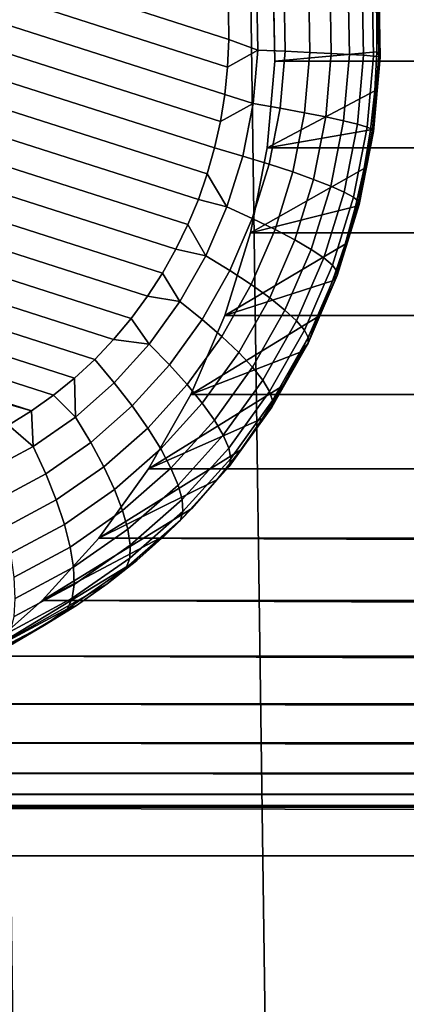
# Model space of a CAD drawing. Header units: metres. Extents: x -22 to 239, y -22 to 22.
# Tile 189 of 256: x 212.497 to 213, y 1.455 to 2.736. Entities that reach past the tile are written whole.
import ezdxf

# ---------------------------------------------------------------- set-up
doc = ezdxf.new("R2010")
doc.units = ezdxf.units.M
doc.layers.add('solid_10_151_033_XXX', color=7, linetype='CONTINUOUS')

msp = doc.modelspace()

# ---------------------------------------------------------------- linework, layer by layer
at = {"layer": 'solid_10_151_033_XXX'}
for points in [[(212.672134, -11.787946, 229.16452), (212.341324, 11.96209, 229.044113), (212.00592, 12.125679, 228.922043), (212.341324, -11.96209, 229.044113)], [(212.997879, -11.603481, 229.283081), (212.672134, 11.787946, 229.16452), (212.341324, 11.96209, 229.044113), (212.672134, -11.787946, 229.16452)], [(213.318314, -11.408838, 229.399719), (212.997879, 11.603481, 229.283081), (212.672134, 11.787946, 229.16452), (212.997879, -11.603481, 229.283081)], [(213.633255, -11.204146, 229.514343), (213.318314, 11.408838, 229.399719), (212.997879, 11.603481, 229.283081), (213.318314, -11.408838, 229.399719)], [(212.769028, 2.71061, 183.22731), (211.763611, 3.033459, 182.861359), (211.78302, 3.063559, 182.868423), (212.768494, 2.746919, 183.227112)], [(212.767426, 2.674533, 183.22673), (211.746094, 3.002293, 182.854996), (211.763611, 3.033459, 182.861359), (212.769028, 2.71061, 183.22731)], [(212.763748, 2.638899, 183.225388), (211.73053, 2.970198, 182.849319), (211.746094, 3.002293, 182.854996), (212.767426, 2.674533, 183.22673)], [(212.758102, 2.603888, 183.223328), (211.716965, 2.937386, 182.844391), (211.73053, 2.970198, 182.849319), (212.763748, 2.638899, 183.225388)], [(212.750488, 2.56957, 183.220566), (211.705414, 2.904056, 182.840179), (211.716965, 2.937386, 182.844391), (212.758102, 2.603888, 183.223328)], [(212.740952, 2.535803, 183.217087), (211.695877, 2.870288, 182.836716), (211.705414, 2.904056, 182.840179), (212.750488, 2.56957, 183.220566)], [(212.729401, 2.502473, 183.212891), (211.688263, 2.835971, 182.833939), (211.695877, 2.870288, 182.836716), (212.740952, 2.535803, 183.217087)], [(212.715836, 2.469661, 183.207947), (211.682617, 2.800959, 182.831894), (211.688263, 2.835971, 182.833939), (212.729401, 2.502473, 183.212891)], [(212.700272, 2.437566, 183.202286), (211.67894, 2.765326, 182.830551), (211.682617, 2.800959, 182.831894), (212.715836, 2.469661, 183.207947)], [(230.013138, 2.795258, 190.567825), (230.011154, 2.682257, 190.567108), (212.828659, 2.682257, 184.313187), (212.82666, 2.795258, 184.312469)], [(212.961578, 2.69444, 183.561203), (212.961578, 2.745419, 183.561203), (212.82666, 2.795258, 184.312469), (212.828659, 2.682257, 184.313187)], [(212.944061, 2.689874, 183.396545), (212.942474, 2.779998, 183.395966), (212.955368, 2.781926, 183.435791), (212.957016, 2.688909, 183.436386)], [(212.957016, 2.688909, 183.436386), (212.955368, 2.781926, 183.435791), (212.962601, 2.783492, 183.47702), (212.964279, 2.688126, 183.477631)], [(212.965729, 2.687539, 183.519501), (212.96402, 2.784665, 183.518875), (212.961578, 2.745419, 183.561203), (212.961578, 2.69444, 183.561203)], [(212.964279, 2.688126, 183.477631), (212.962601, 2.783492, 183.47702), (212.96402, 2.784665, 183.518875), (212.965729, 2.687539, 183.519501)], [(212.806625, 2.696658, 183.244049), (212.805389, 2.766439, 183.243607), (212.840836, 2.769502, 183.265732), (212.842148, 2.695126, 183.266205)], [(212.842148, 2.695126, 183.266205), (212.840836, 2.769502, 183.265732), (212.872849, 2.772445, 183.292587), (212.874237, 2.693653, 183.293091)], [(212.874237, 2.693653, 183.293091), (212.872849, 2.772445, 183.292587), (212.900818, 2.77521, 183.323669), (212.902267, 2.69227, 183.324203)], [(212.902267, 2.69227, 183.324203), (212.900818, 2.77521, 183.323669), (212.924179, 2.777744, 183.358353), (212.925705, 2.691002, 183.358902)], [(212.925705, 2.691002, 183.358902), (212.924179, 2.777744, 183.358353), (212.942474, 2.779998, 183.395966), (212.944061, 2.689874, 183.396545)], [(212.682755, 2.406399, 183.195908), (211.677353, 2.729249, 182.829971), (211.67894, 2.765326, 182.830551), (212.700272, 2.437566, 183.202286)], [(212.769028, 2.71061, 183.22731), (212.768494, 2.746919, 183.227112), (212.805389, 2.766439, 183.243607), (212.806625, 2.696658, 183.244049)], [(212.663345, 2.3763, 183.188843), (211.677872, 2.69294, 182.830154), (211.677353, 2.729249, 182.829971), (212.682755, 2.406399, 183.195908)], [(212.767426, 2.674533, 183.22673), (212.769028, 2.71061, 183.22731), (212.806625, 2.696658, 183.244049)], [(212.642105, 2.347437, 183.181107), (211.680542, 2.656545, 182.831131), (211.677872, 2.69294, 182.830154), (212.663345, 2.3763, 183.188843)], [(212.763748, 2.638899, 183.225388), (212.767426, 2.674533, 183.22673), (212.806625, 2.696658, 183.244049), (212.800507, 2.627171, 183.241821)], [(212.800507, 2.627171, 183.241821), (212.806625, 2.696658, 183.244049), (212.842148, 2.695126, 183.266205), (212.835617, 2.621062, 183.263824)], [(212.961578, 2.69444, 183.561203), (212.828659, 2.682257, 184.313187), (212.81871, 2.569511, 184.30957), (212.958801, 2.643547, 183.560196)], [(212.835617, 2.621062, 183.263824), (212.842148, 2.695126, 183.266205), (212.874237, 2.693653, 183.293091), (212.867325, 2.615192, 183.290573)], [(212.867325, 2.615192, 183.290573), (212.874237, 2.693653, 183.293091), (212.902267, 2.69227, 183.324203), (212.894989, 2.609677, 183.321548)], [(212.894989, 2.609677, 183.321548), (212.902267, 2.69227, 183.324203), (212.925705, 2.691002, 183.358902), (212.918091, 2.604623, 183.35614)], [(212.918091, 2.604623, 183.35614), (212.925705, 2.691002, 183.358902), (212.944061, 2.689874, 183.396545), (212.936157, 2.600129, 183.393677)], [(212.965729, 2.687539, 183.519501), (212.961578, 2.69444, 183.561203), (212.958801, 2.643547, 183.560196)], [(230.011154, 2.682257, 190.567108), (230.021088, 2.569511, 190.570724), (212.81871, 2.569511, 184.30957), (212.828659, 2.682257, 184.313187)], [(212.936157, 2.600129, 183.393677), (212.944061, 2.689874, 183.396545), (212.957016, 2.688909, 183.436386), (212.948853, 2.596283, 183.433411)], [(212.948853, 2.596283, 183.433411), (212.957016, 2.688909, 183.436386), (212.964279, 2.688126, 183.477631), (212.955917, 2.593159, 183.474594)], [(212.957214, 2.59082, 183.516403), (212.965729, 2.687539, 183.519501), (212.958801, 2.643547, 183.560196), (212.953232, 2.592913, 183.558167)], [(212.955917, 2.593159, 183.474594), (212.964279, 2.688126, 183.477631), (212.965729, 2.687539, 183.519501), (212.957214, 2.59082, 183.516403)], [(212.619156, 2.320012, 183.17276), (211.685379, 2.620245, 182.832886), (211.680542, 2.656545, 182.831131), (212.642105, 2.347437, 183.181107)], [(212.953232, 2.592913, 183.558167), (212.958801, 2.643547, 183.560196), (212.81871, 2.569511, 184.30957)], [(212.750488, 2.56957, 183.220566), (212.758102, 2.603888, 183.223328), (212.800507, 2.627171, 183.241821), (212.787109, 2.55885, 183.236938)], [(212.758102, 2.603888, 183.223328), (212.763748, 2.638899, 183.225388), (212.800507, 2.627171, 183.241821)], [(212.787109, 2.55885, 183.236938), (212.800507, 2.627171, 183.241821), (212.835617, 2.621062, 183.263824), (212.82135, 2.548241, 183.258636)], [(212.594574, 2.294145, 183.163818), (211.692368, 2.58428, 182.835434), (211.685379, 2.620245, 182.832886), (212.619156, 2.320012, 183.17276)], [(212.82135, 2.548241, 183.258636), (212.835617, 2.621062, 183.263824), (212.867325, 2.615192, 183.290573), (212.852203, 2.538048, 183.28508)], [(212.852203, 2.538048, 183.28508), (212.867325, 2.615192, 183.290573), (212.894989, 2.609677, 183.321548), (212.879074, 2.52847, 183.31575)], [(212.879074, 2.52847, 183.31575), (212.894989, 2.609677, 183.321548), (212.918091, 2.604623, 183.35614), (212.901443, 2.519694, 183.350082)], [(212.901443, 2.519694, 183.350082), (212.918091, 2.604623, 183.35614), (212.936157, 2.600129, 183.393677), (212.918854, 2.51189, 183.387375)], [(212.953232, 2.592913, 183.558167), (212.81871, 2.569511, 184.30957), (212.797012, 2.458781, 184.301666), (212.944916, 2.542709, 183.555145)], [(212.918854, 2.51189, 183.387375), (212.936157, 2.600129, 183.393677), (212.948853, 2.596283, 183.433411), (212.930984, 2.505211, 183.42691)], [(212.930984, 2.505211, 183.42691), (212.948853, 2.596283, 183.433411), (212.955917, 2.593159, 183.474594), (212.937607, 2.499787, 183.467926)], [(212.938568, 2.495725, 183.509613), (212.957214, 2.59082, 183.516403), (212.944916, 2.542709, 183.555145), (212.933868, 2.493104, 183.551117)], [(212.937607, 2.499787, 183.467926), (212.955917, 2.593159, 183.474594), (212.957214, 2.59082, 183.516403), (212.938568, 2.495725, 183.509613)], [(212.957214, 2.59082, 183.516403), (212.953232, 2.592913, 183.558167), (212.944916, 2.542709, 183.555145)], [(212.568481, 2.269968, 183.154312), (211.701492, 2.548801, 182.83876), (211.692368, 2.58428, 182.835434), (212.594574, 2.294145, 183.163818)], [(212.740952, 2.535803, 183.217087), (212.750488, 2.56957, 183.220566), (212.787109, 2.55885, 183.236938), (212.766602, 2.492554, 183.229477)], [(230.021088, 2.569511, 190.570724), (230.042801, 2.458781, 190.578629), (212.797012, 2.458781, 184.301666), (212.81871, 2.569511, 184.30957)], [(212.766602, 2.492554, 183.229477), (212.787109, 2.55885, 183.236938), (212.82135, 2.548241, 183.258636), (212.7995, 2.47758, 183.250671)], [(212.541061, 2.247637, 183.144333), (211.712738, 2.513982, 182.84285), (211.701492, 2.548801, 182.83876), (212.568481, 2.269968, 183.154312)], [(212.933868, 2.493104, 183.551117), (212.944916, 2.542709, 183.555145), (212.797012, 2.458781, 184.301666)], [(212.7995, 2.47758, 183.250671), (212.82135, 2.548241, 183.258636), (212.852203, 2.538048, 183.28508), (212.829056, 2.463192, 183.276642)], [(212.829056, 2.463192, 183.276642), (212.852203, 2.538048, 183.28508), (212.879074, 2.52847, 183.31575), (212.854706, 2.449672, 183.306885)], [(212.766602, 2.492554, 183.229477), (212.729401, 2.502473, 183.212891), (212.740952, 2.535803, 183.217087)], [(212.854706, 2.449672, 183.306885), (212.879074, 2.52847, 183.31575), (212.901443, 2.519694, 183.350082), (212.875961, 2.437283, 183.340805)], [(212.512421, 2.227223, 183.133911), (211.725983, 2.480052, 182.847672), (211.712738, 2.513982, 182.84285), (212.541061, 2.247637, 183.144333)], [(212.875961, 2.437283, 183.340805), (212.901443, 2.519694, 183.350082), (212.918854, 2.51189, 183.387375), (212.89238, 2.426267, 183.377731)], [(212.89238, 2.426267, 183.377731), (212.918854, 2.51189, 183.387375), (212.930984, 2.505211, 183.42691), (212.903671, 2.41684, 183.416962)], [(212.766602, 2.492554, 183.229477), (212.739258, 2.429119, 183.219528), (212.715836, 2.469661, 183.207947), (212.729401, 2.502473, 183.212891)], [(212.903671, 2.41684, 183.416962), (212.930984, 2.505211, 183.42691), (212.937607, 2.499787, 183.467926), (212.909592, 2.409184, 183.457733)], [(212.909592, 2.409184, 183.457733), (212.937607, 2.499787, 183.467926), (212.938568, 2.495725, 183.509613), (212.910034, 2.403449, 183.499222)], [(212.739258, 2.429119, 183.219528), (212.766602, 2.492554, 183.229477), (212.7995, 2.47758, 183.250671), (212.77034, 2.409966, 183.240067)], [(212.92012, 2.444267, 183.546127), (212.933868, 2.493104, 183.551117), (212.797012, 2.458781, 184.301666), (212.763779, 2.351335, 184.289581)], [(212.910034, 2.403449, 183.499222), (212.938568, 2.495725, 183.509613), (212.92012, 2.444267, 183.546127)], [(212.92012, 2.444267, 183.546127), (212.938568, 2.495725, 183.509613), (212.933868, 2.493104, 183.551117)], [(212.512421, 2.227223, 183.133911), (211.741211, 2.44713, 182.85321), (211.725983, 2.480052, 182.847672)], [(212.77034, 2.409966, 183.240067), (212.7995, 2.47758, 183.250671), (212.829056, 2.463192, 183.276642), (212.798172, 2.391564, 183.265411)], [(212.739258, 2.429119, 183.219528), (212.700272, 2.437566, 183.202286), (212.715836, 2.469661, 183.207947)], [(212.798172, 2.391564, 183.265411), (212.829056, 2.463192, 183.276642), (212.854706, 2.449672, 183.306885), (212.822205, 2.374271, 183.295059)], [(212.512421, 2.227223, 183.133911), (212.482651, 2.2088, 183.123077), (211.741211, 2.44713, 182.85321)], [(230.042801, 2.458781, 190.578629), (230.076019, 2.351335, 190.590714), (212.763779, 2.351335, 184.289581), (212.797012, 2.458781, 184.301666)], [(212.822205, 2.374271, 183.295059), (212.854706, 2.449672, 183.306885), (212.875961, 2.437283, 183.340805), (212.841965, 2.358427, 183.32843)], [(212.739258, 2.429119, 183.219528), (212.705414, 2.36934, 183.207214), (212.682755, 2.406399, 183.195908), (212.700272, 2.437566, 183.202286)], [(212.903748, 2.396363, 183.540161), (212.92012, 2.444267, 183.546127), (212.763779, 2.351335, 184.289581)], [(212.841965, 2.358427, 183.32843), (212.875961, 2.437283, 183.340805), (212.89238, 2.426267, 183.377731), (212.857056, 2.344338, 183.364883)], [(212.910034, 2.403449, 183.499222), (212.92012, 2.444267, 183.546127), (212.903748, 2.396363, 183.540161)], [(212.705414, 2.36934, 183.207214), (212.739258, 2.429119, 183.219528), (212.77034, 2.409966, 183.240067), (212.734268, 2.34625, 183.226944)], [(212.857056, 2.344338, 183.364883), (212.89238, 2.426267, 183.377731), (212.903671, 2.41684, 183.416962), (212.867218, 2.33228, 183.403702)], [(212.734268, 2.34625, 183.226944), (212.77034, 2.409966, 183.240067), (212.798172, 2.391564, 183.265411), (212.759964, 2.324065, 183.251495)], [(212.867218, 2.33228, 183.403702), (212.903671, 2.41684, 183.416962), (212.909592, 2.409184, 183.457733), (212.872208, 2.322488, 183.444122)], [(212.872208, 2.322488, 183.444122), (212.909592, 2.409184, 183.457733), (212.910034, 2.403449, 183.499222), (212.871964, 2.315153, 183.485382)], [(212.705414, 2.36934, 183.207214), (212.663345, 2.3763, 183.188843), (212.682755, 2.406399, 183.195908)], [(212.884766, 2.349553, 183.533249), (212.903748, 2.396363, 183.540161), (212.763779, 2.351335, 184.289581), (212.719406, 2.248406, 184.273422)], [(212.871964, 2.315153, 183.485382), (212.910034, 2.403449, 183.499222), (212.884766, 2.349553, 183.533249)], [(212.910034, 2.403449, 183.499222), (212.903748, 2.396363, 183.540161), (212.884766, 2.349553, 183.533249)], [(212.759964, 2.324065, 183.251495), (212.798172, 2.391564, 183.265411), (212.822205, 2.374271, 183.295059), (212.781967, 2.303218, 183.280411)], [(212.705414, 2.36934, 183.207214), (212.665482, 2.31397, 183.192673), (212.642105, 2.347437, 183.181107), (212.663345, 2.3763, 183.188843)], [(212.781967, 2.303218, 183.280411), (212.822205, 2.374271, 183.295059), (212.841965, 2.358427, 183.32843), (212.799881, 2.284116, 183.31311)], [(212.665482, 2.31397, 183.192673), (212.705414, 2.36934, 183.207214), (212.734268, 2.34625, 183.226944), (212.691711, 2.287233, 183.211456)], [(212.799881, 2.284116, 183.31311), (212.841965, 2.358427, 183.32843), (212.857056, 2.344338, 183.364883), (212.813354, 2.267131, 183.348969)], [(212.665482, 2.31397, 183.192673), (212.619156, 2.320012, 183.17276), (212.642105, 2.347437, 183.181107)], [(212.691711, 2.287233, 183.211456), (212.734268, 2.34625, 183.226944), (212.759964, 2.324065, 183.251495), (212.714874, 2.261544, 183.235092)], [(230.076019, 2.351335, 190.590714), (230.120392, 2.248406, 190.606873), (212.719406, 2.248406, 184.273422), (212.763779, 2.351335, 184.289581)], [(212.863266, 2.303997, 183.525421), (212.884766, 2.349553, 183.533249), (212.719406, 2.248406, 184.273422)], [(212.871964, 2.315153, 183.485382), (212.884766, 2.349553, 183.533249), (212.863266, 2.303997, 183.525421)], [(212.813354, 2.267131, 183.348969), (212.857056, 2.344338, 183.364883), (212.867218, 2.33228, 183.403702), (212.822098, 2.252595, 183.387283)], [(212.822098, 2.252595, 183.387283), (212.867218, 2.33228, 183.403702), (212.872208, 2.322488, 183.444122), (212.825958, 2.24079, 183.427292)], [(212.665482, 2.31397, 183.192673), (212.61998, 2.263705, 183.176117), (212.594574, 2.294145, 183.163818), (212.619156, 2.320012, 183.17276)], [(212.714874, 2.261544, 183.235092), (212.759964, 2.324065, 183.251495), (212.781967, 2.303218, 183.280411), (212.734512, 2.237406, 183.263138)], [(212.825958, 2.24079, 183.427292), (212.872208, 2.322488, 183.444122), (212.871964, 2.315153, 183.485382), (212.82486, 2.231948, 183.468231)], [(212.61998, 2.263705, 183.176117), (212.665482, 2.31397, 183.192673), (212.691711, 2.287233, 183.211456), (212.643219, 2.233658, 183.193802)], [(212.82486, 2.231948, 183.468231), (212.871964, 2.315153, 183.485382), (212.839325, 2.259847, 183.516708)], [(212.871964, 2.315153, 183.485382), (212.863266, 2.303997, 183.525421), (212.839325, 2.259847, 183.516708)], [(212.569489, 2.219177, 183.157745), (212.568481, 2.269968, 183.154312), (212.594574, 2.294145, 183.163818), (212.61998, 2.263705, 183.176117)], [(212.839325, 2.259847, 183.516708), (212.863266, 2.303997, 183.525421), (212.719406, 2.248406, 184.273422), (212.664597, 2.151601, 184.253479)], [(212.734512, 2.237406, 183.263138), (212.781967, 2.303218, 183.280411), (212.799881, 2.284116, 183.31311), (212.750259, 2.215286, 183.295059)], [(212.643219, 2.233658, 183.193802), (212.691711, 2.287233, 183.211456), (212.714874, 2.261544, 183.235092), (212.663498, 2.204788, 183.2164)], [(212.750259, 2.215286, 183.295059), (212.799881, 2.284116, 183.31311), (212.813354, 2.267131, 183.348969), (212.76178, 2.195619, 183.3302)], [(212.569489, 2.219177, 183.157745), (212.541061, 2.247637, 183.144333), (212.568481, 2.269968, 183.154312)], [(212.569489, 2.219177, 183.157745), (212.61998, 2.263705, 183.176117), (212.643219, 2.233658, 183.193802), (212.589386, 2.186198, 183.17421)], [(212.663498, 2.204788, 183.2164), (212.714874, 2.261544, 183.235092), (212.734512, 2.237406, 183.263138), (212.680435, 2.177661, 183.243454)], [(212.812988, 2.217255, 183.507126), (212.839325, 2.259847, 183.516708), (212.664597, 2.151601, 184.253479)], [(212.76178, 2.195619, 183.3302), (212.813354, 2.267131, 183.348969), (212.822098, 2.252595, 183.387283), (212.768875, 2.178787, 183.367905)], [(212.82486, 2.231948, 183.468231), (212.839325, 2.259847, 183.516708), (212.812988, 2.217255, 183.507126)], [(212.569489, 2.219177, 183.157745), (212.514618, 2.180947, 183.137772), (212.512421, 2.227223, 183.133911), (212.541061, 2.247637, 183.144333)], [(230.120392, 2.248406, 190.606873), (230.175201, 2.151601, 190.626816), (212.664597, 2.151601, 184.253479), (212.719406, 2.248406, 184.273422)], [(212.768875, 2.178787, 183.367905), (212.822098, 2.252595, 183.387283), (212.825958, 2.24079, 183.427292), (212.771393, 2.165118, 183.407425)], [(212.589386, 2.186198, 183.17421), (212.643219, 2.233658, 183.193802), (212.663498, 2.204788, 183.2164), (212.606476, 2.154511, 183.195633)], [(212.680435, 2.177661, 183.243454), (212.734512, 2.237406, 183.263138), (212.750259, 2.215286, 183.295059), (212.693695, 2.152803, 183.27446)], [(212.771393, 2.165118, 183.407425), (212.825958, 2.24079, 183.427292), (212.82486, 2.231948, 183.468231), (212.769287, 2.154879, 183.447998)], [(212.769287, 2.154879, 183.447998), (212.82486, 2.231948, 183.468231), (212.784393, 2.176364, 183.496719)], [(212.82486, 2.231948, 183.468231), (212.812988, 2.217255, 183.507126), (212.784393, 2.176364, 183.496719)], [(212.514618, 2.180947, 183.137772), (212.482651, 2.2088, 183.123077), (212.512421, 2.227223, 183.133911)], [(212.514618, 2.180947, 183.137772), (212.569489, 2.219177, 183.157745), (212.589386, 2.186198, 183.17421), (212.530914, 2.145449, 183.152924)], [(212.784393, 2.176364, 183.496719), (212.812988, 2.217255, 183.507126), (212.664597, 2.151601, 184.253479), (212.599808, 2.061734, 184.229889)], [(212.514618, 2.180947, 183.137772), (212.45607, 2.149495, 183.116455), (212.451904, 2.192432, 183.111877), (212.482651, 2.2088, 183.123077)], [(212.606476, 2.154511, 183.195633), (212.663498, 2.204788, 183.2164), (212.680435, 2.177661, 183.243454), (212.620407, 2.124735, 183.221603)], [(212.693695, 2.152803, 183.27446), (212.750259, 2.215286, 183.295059), (212.76178, 2.195619, 183.3302), (212.703018, 2.1307, 183.308823)], [(212.703018, 2.1307, 183.308823), (212.76178, 2.195619, 183.3302), (212.768875, 2.178787, 183.367905), (212.708221, 2.111784, 183.34584)], [(212.45607, 2.149495, 183.116455), (212.514618, 2.180947, 183.137772), (212.530914, 2.145449, 183.152924), (212.468506, 2.111926, 183.130203)], [(212.530914, 2.145449, 183.152924), (212.589386, 2.186198, 183.17421), (212.606476, 2.154511, 183.195633), (212.544525, 2.111343, 183.173096)], [(212.708221, 2.111784, 183.34584), (212.768875, 2.178787, 183.367905), (212.771393, 2.165118, 183.407425), (212.709213, 2.096423, 183.384796)], [(212.753601, 2.137312, 183.485504), (212.784393, 2.176364, 183.496719), (212.599808, 2.061734, 184.229889)], [(212.620407, 2.124735, 183.221603), (212.680435, 2.177661, 183.243454), (212.693695, 2.152803, 183.27446), (212.63092, 2.097451, 183.251617)], [(212.769287, 2.154879, 183.447998), (212.784393, 2.176364, 183.496719), (212.753601, 2.137312, 183.485504)], [(212.544525, 2.111343, 183.173096), (212.606476, 2.154511, 183.195633), (212.620407, 2.124735, 183.221603), (212.555191, 2.079295, 183.197876)], [(212.63092, 2.097451, 183.251617), (212.693695, 2.152803, 183.27446), (212.703018, 2.1307, 183.308823), (212.637802, 2.073192, 183.28508)], [(212.709213, 2.096423, 183.384796), (212.771393, 2.165118, 183.407425), (212.769287, 2.154879, 183.447998), (212.705963, 2.084916, 183.424957)], [(212.705963, 2.084916, 183.424957), (212.769287, 2.154879, 183.447998), (212.753601, 2.137312, 183.485504), (212.720718, 2.100231, 183.473541)], [(212.468506, 2.111926, 183.130203), (212.530914, 2.145449, 183.152924), (212.544525, 2.111343, 183.173096), (212.478424, 2.07583, 183.149033)], [(230.175201, 2.151601, 190.626816), (230.240005, 2.061734, 190.650406), (212.599808, 2.061734, 184.229889), (212.664597, 2.151601, 184.253479)], [(212.720718, 2.100231, 183.473541), (212.753601, 2.137312, 183.485504), (212.599808, 2.061734, 184.229889), (212.526108, 1.980311, 184.203064)], [(212.637802, 2.073192, 183.28508), (212.703018, 2.1307, 183.308823), (212.708221, 2.111784, 183.34584), (212.6409, 2.052429, 183.321335)], [(212.555191, 2.079295, 183.197876), (212.620407, 2.124735, 183.221603), (212.63092, 2.097451, 183.251617), (212.562714, 2.049928, 183.226791)], [(212.478424, 2.07583, 183.149033), (212.544525, 2.111343, 183.173096), (212.555191, 2.079295, 183.197876), (212.485611, 2.04191, 183.172546)], [(212.6409, 2.052429, 183.321335), (212.708221, 2.111784, 183.34584), (212.709213, 2.096423, 183.384796), (212.640198, 2.035568, 183.35968)], [(212.685883, 2.065248, 183.460861), (212.720718, 2.100231, 183.473541), (212.526108, 1.980311, 184.203064)], [(212.562714, 2.049928, 183.226791), (212.63092, 2.097451, 183.251617), (212.637802, 2.073192, 183.28508), (212.566925, 2.023816, 183.259277)], [(212.640198, 2.035568, 183.35968), (212.709213, 2.096423, 183.384796), (212.705963, 2.084916, 183.424957), (212.635666, 2.022938, 183.399368)], [(212.705963, 2.084916, 183.424957), (212.720718, 2.100231, 183.473541), (212.685883, 2.065248, 183.460861)], [(212.485611, 2.04191, 183.172546), (212.555191, 2.079295, 183.197876), (212.562714, 2.049928, 183.226791), (212.489929, 2.01083, 183.200302)], [(212.635666, 2.022938, 183.399368), (212.705963, 2.084916, 183.424957), (212.685883, 2.065248, 183.460861), (212.649185, 2.032479, 183.44751)], [(212.649185, 2.032479, 183.44751), (212.685883, 2.065248, 183.460861), (212.526108, 1.980311, 184.203064), (212.444183, 1.908083, 184.173248)], [(212.566925, 2.023816, 183.259277), (212.637802, 2.073192, 183.28508), (212.6409, 2.052429, 183.321335), (212.567764, 2.001468, 183.294708)], [(212.489929, 2.01083, 183.200302), (212.562714, 2.049928, 183.226791), (212.566925, 2.023816, 183.259277), (212.491318, 1.983194, 183.231766)], [(230.313705, 1.980311, 190.677231), (212.526108, 1.980311, 184.203064), (212.599808, 2.061734, 184.229889)], [(212.567764, 2.001468, 183.294708), (212.6409, 2.052429, 183.321335), (212.640198, 2.035568, 183.35968), (212.565201, 1.98332, 183.332382)], [(230.240005, 2.061734, 190.650406), (230.313705, 1.980311, 190.677231), (212.599808, 2.061734, 184.229889)], [(212.610748, 2.002036, 183.433517), (212.649185, 2.032479, 183.44751), (212.444183, 1.908083, 184.173248)], [(212.565201, 1.98332, 183.332382), (212.640198, 2.035568, 183.35968), (212.635666, 2.022938, 183.399368), (212.559296, 1.969726, 183.371567)], [(212.635666, 2.022938, 183.399368), (212.649185, 2.032479, 183.44751), (212.610748, 2.002036, 183.433517)], [(212.491318, 1.983194, 183.231766), (212.566925, 2.023816, 183.259277), (212.567764, 2.001468, 183.294708), (212.489731, 1.959542, 183.266312)], [(212.559296, 1.969726, 183.371567), (212.635666, 2.022938, 183.399368), (212.610748, 2.002036, 183.433517), (212.570724, 1.974023, 183.418945)], [(212.570724, 1.974023, 183.418945), (212.610748, 2.002036, 183.433517), (212.444183, 1.908083, 184.173248), (212.35524, 1.846108, 184.140884)], [(212.489731, 1.959542, 183.266312), (212.567764, 2.001468, 183.294708), (212.565201, 1.98332, 183.332382), (212.485184, 1.940335, 183.303268)], [(212.529251, 1.948534, 183.403854), (212.570724, 1.974023, 183.418945), (212.35524, 1.846108, 184.140884)], [(230.395615, 1.908083, 190.707047), (212.444183, 1.908083, 184.173248), (212.526108, 1.980311, 184.203064)], [(212.485184, 1.940335, 183.303268), (212.565201, 1.98332, 183.332382), (212.559296, 1.969726, 183.371567), (212.477798, 1.925948, 183.341904)], [(230.313705, 1.980311, 190.677231), (230.395615, 1.908083, 190.707047), (212.526108, 1.980311, 184.203064)], [(212.559296, 1.969726, 183.371567), (212.570724, 1.974023, 183.418945), (212.529251, 1.948534, 183.403854)], [(212.477798, 1.925948, 183.341904), (212.559296, 1.969726, 183.371567), (212.529251, 1.948534, 183.403854), (212.486435, 1.925654, 183.388275)], [(212.486435, 1.925654, 183.388275), (212.529251, 1.948534, 183.403854), (212.35524, 1.846108, 184.140884), (212.26033, 1.795124, 184.106339)], [(230.484573, 1.846108, 190.73941), (212.35524, 1.846108, 184.140884), (212.444183, 1.908083, 184.173248)], [(230.395615, 1.908083, 190.707047), (230.484573, 1.846108, 190.73941), (212.444183, 1.908083, 184.173248)], [(230.579468, 1.795124, 190.773956), (212.26033, 1.795124, 184.106339), (212.35524, 1.846108, 184.140884)], [(230.484573, 1.846108, 190.73941), (230.579468, 1.795124, 190.773956), (212.35524, 1.846108, 184.140884)], [(230.679214, 1.755741, 190.810257), (212.160599, 1.755741, 184.070038), (212.26033, 1.795124, 184.106339)], [(230.579468, 1.795124, 190.773956), (230.679214, 1.755741, 190.810257), (212.26033, 1.795124, 184.106339)], [(230.782318, 1.728531, 190.847794), (212.05748, 1.728531, 184.032501), (212.160599, 1.755741, 184.070038)], [(230.679214, 1.755741, 190.810257), (230.782318, 1.728531, 190.847794), (212.160599, 1.755741, 184.070038)], [(230.887863, 1.713746, 190.8862), (211.95195, 1.713746, 183.994095), (212.05748, 1.728531, 184.032501)], [(230.782318, 1.728531, 190.847794), (230.887863, 1.713746, 190.8862), (212.05748, 1.728531, 184.032501)], [(211.845764, 1.711634, 183.955444), (234.720657, 1.648207, 192.281219), (208.119156, 1.648203, 182.599075)], [(230.994049, 1.711634, 190.92485), (211.845764, 1.711634, 183.955444), (211.95195, 1.713746, 183.994095)], [(230.994049, 1.711634, 190.92485), (234.720657, 1.648207, 192.281219), (211.845764, 1.711634, 183.955444)], [(230.887863, 1.713746, 190.8862), (230.994049, 1.711634, 190.92485), (211.95195, 1.713746, 183.994095)], [(208.079788, 1.236431, 182.584747), (208.119156, 1.648203, 182.599075), (234.720657, 1.648207, 192.281219), (234.760025, 1.236435, 192.295547)]]:
    msp.add_3dface(points, dxfattribs=at)

doc.saveas('drawing.dxf')
